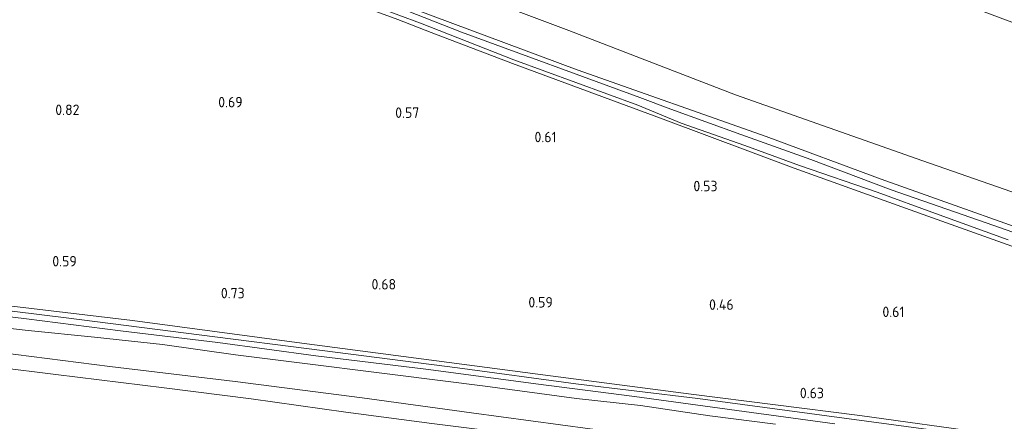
# Model space of a CAD drawing. Extents: x 126429 to 133038, y 413091 to 414846.
# Tile 87 of 256: x 127665 to 127834, y 413696 to 413765. Entities that reach past the tile are written whole.
import ezdxf
from ezdxf.enums import TextEntityAlignment as Align

# ---------------------------------------------------------------- set-up
doc = ezdxf.new("R2010")
doc.units = 0
for name, color, linetype, lineweight in [('B-ME-GR-BOUWLAND_AKKERBOUW-GV', 80, 'Continuous', 13), ('B-ME-GR-GRAS-GV', 60, 'Continuous', 13), ('B-ME-GW-TALUD_KRUIN-G', 90, 'Continuous', 18), ('B-ME-GW-TALUD_TEEN-G', 90, 'Continuous', 18), ('B-ME-OG-HOOGTEPUNT-S', 7, 'Continuous', 25), ('B-ME-OG-WATER_SLOOT-G', 120, 'Continuous', 18), ('B-ME-OG-WATER_SLOOT-GV', 120, 'Continuous', 18)]:
    doc.layers.add(name, color=color, linetype=linetype, lineweight=lineweight)
doc.styles.add('NLCS-ISO-ANNOTATIVE-T18', font='NLCS-ISO.ttf', dxfattribs={"height": 1.8})

# ---------------------------------------------------------------- blocks, each defined once
blk = doc.blocks.new('SAL-HOOGTELABEL-SO')
at = {"color": 0, "linetype": 'ByBlock', "lineweight": -2, "style": 'NLCS-ISO-ANNOTATIVE-T18'}
blk.add_attdef('HOOGTE', text='', height=1.8, dxfattribs=at).set_placement((2.79, 0), align=Align.RIGHT)

msp = doc.modelspace()

# ---------------------------------------------------------------- linework, layer by layer
at = {"layer": 'B-ME-GR-BOUWLAND_AKKERBOUW-GV'}
msp.add_polyline3d([(127831.2031, 413694.0081, 0.558), (127808.9352, 413697.0883, 0.604), (127779.9522, 413700.7468, 0.673), (127755.7813, 413703.9015, 0.7075), (127736.1626, 413706.4969, 0.742), (127713.0579, 413709.5268, 0.696), (127683.9327, 413713.4173, 0.765), (127658.3477, 413716.469, 0.811), (127627.0301, 413720.553, 0.92), (127613.3854, 413722.1888, 0.9406), (127623.073, 413802.758, 1.068), (127641.336, 413796.638, 1.058), (127655.1, 413792.653, 1.061), (127667.389, 413788.205, 1.061), (127680.444, 413783.392, 0.829), (127703.004, 413774.943, 0.652), (127729.533, 413765.239, 0.442), (127735.282, 413762.995, 0.421), (127749.25, 413757.629, 0.434), (127775.134, 413748.072, 0.37), (127797.652, 413739.644, 0.422), (127819.798, 413731.681, 0.479), (127843.073, 413723.389, 0.522)], dxfattribs=at)
at = {"layer": 'B-ME-GR-GRAS-GV'}
msp.add_polyline3d([(128005.6262, 413707.1328, 2.3493), (128002.8531, 413680.0996, 0.9745), (127962.8881, 413691.7469, 0.9955), (127930.5473, 413702.5878, 0.9955), (127885.7853, 413717.8042, 1.0705), (127847.6955, 413731.141, 1.183), (127819.7619, 413740.9048, 1.0955), (127787.5914, 413752.2784, 1.108), (127758.9469, 413763.3426, 1.2705), (127728.1926, 413774.9069, 1.233), (127698.9196, 413785.5177, 1.3705), (127677.1542, 413793.3988, 1.483), (127655.2351, 413800.9126, 1.658), (127623.7909, 413811.6139, 1.5455), (127627.7486, 413838.3079, 2.432), (127673.992, 413822.2035, 2.3618), (127706.9745, 413810.7551, 2.5118), (127740.8985, 413798.5685, 2.6743), (127787.2442, 413782.0591, 2.5118), (127828.3161, 413767.3116, 2.5368), (127860.0816, 413755.4053, 2.5993), (127903.2017, 413740.28, 2.6368), (127954.0456, 413723.192, 2.5993)], close=True, dxfattribs=at)
for points in [[(127847.376, 413725.354, 0.654), (127812.571, 413737.766, 0.838), (127792.827, 413745.081, 0.802), (127760.339, 413756.563, 0.405), (127726.397, 413769.296, 0.502), (127693.143, 413781.911, 0.615), (127673.752, 413789.43, 1.039), (127671.61, 413790.229, 1.429), (127650.279, 413798.188, 1.076), (127623.543, 413806.673, 1.067), (127623.7909, 413811.6139, 1.5455), (127655.2351, 413800.9126, 1.658), (127677.1542, 413793.3988, 1.483), (127698.9196, 413785.5177, 1.3705), (127728.1926, 413774.9069, 1.233), (127758.9469, 413763.3426, 1.2705), (127787.5914, 413752.2784, 1.108), (127819.7619, 413740.9048, 1.0955), (127847.6955, 413731.141, 1.183)], [(127848.195, 413724.092, -0.1335), (127830.622, 413730.243, -0.1335), (127814.31, 413735.94, -0.1335), (127800.501, 413741.135, -0.1335), (127788.477, 413745.462, -0.1335), (127776.427, 413749.788, -0.1335), (127771.135, 413751.786, -0.1335), (127740.451, 413763.066, -0.1335), (127726.35, 413768.645, -0.1335), (127704.431, 413776.572, -0.1335), (127684.46, 413784.311, -0.1335), (127664.079, 413791.779, -0.1335), (127647.625, 413797.654, -0.1335), (127623.393, 413805.318, -0.1335), (127623.543, 413806.673, 1.067), (127650.279, 413798.188, 1.076), (127671.61, 413790.229, 1.429), (127673.752, 413789.43, 1.039), (127693.143, 413781.911, 0.615), (127726.397, 413769.296, 0.502), (127760.339, 413756.563, 0.405), (127792.827, 413745.081, 0.802), (127812.571, 413737.766, 0.838), (127847.376, 413725.354, 0.654)], [(127654.7745, 413794.2268, -0.1422), (127668.241, 413789.117, -0.1335), (127679.402, 413785.087, -0.1335), (127693.354, 413779.713, -0.1335), (127705.67, 413774.977, -0.1335), (127718.516, 413770.156, -0.1335), (127733.454, 413764.587, -0.1335), (127749.494, 413758.262, -0.1335), (127770.757, 413750.5, -0.1335), (127778.236, 413747.371, -0.1335), (127789.178, 413743.546, -0.1335), (127798.58, 413740.13, -0.1335), (127811.893, 413735.527, -0.1335), (127821.924, 413731.871, -0.1335), (127834.401, 413727.308, -0.1335)], [(127843.073, 413723.389, 0.522), (127819.798, 413731.681, 0.479), (127797.652, 413739.644, 0.422), (127775.134, 413748.072, 0.37), (127749.25, 413757.629, 0.434), (127735.282, 413762.995, 0.421), (127729.533, 413765.239, 0.442), (127703.004, 413774.943, 0.652), (127680.444, 413783.392, 0.829), (127667.389, 413788.205, 1.061), (127655.1, 413792.653, 1.061)], [(127823.7227, 413694.3149, 0.2), (127800.2696, 413697.4711, 0.2), (127781.1058, 413700.0324, 0.2), (127760.1132, 413702.5421, 0.2), (127739.7774, 413705.2943, 0.2), (127714.2996, 413708.5658, 0.2), (127698.066, 413710.6499, 0.2), (127672.5432, 413713.9218, 0.2), (127650.6715, 413716.5747, 0.2), (127627.8304, 413719.349, 0.2), (127613.277, 413721.2868, 0.2), (127613.3854, 413722.1888, 0.9406), (127627.0301, 413720.553, 0.92), (127658.3477, 413716.469, 0.811), (127683.9327, 413713.4173, 0.765), (127713.0579, 413709.5268, 0.696), (127736.1626, 413706.4969, 0.742), (127755.7813, 413703.9015, 0.7075), (127779.9522, 413700.7468, 0.673), (127808.9352, 413697.0883, 0.604), (127831.2031, 413694.0081, 0.558)], [(127762.6102, 413694.7988, 2.329), (127742.1693, 413697.5871, 2.359), (127723.432, 413700.1597, 2.249), (127701.5866, 413702.9352, 2.189), (127680.0156, 413705.5579, 2.359), (127658.4205, 413708.2811, 2.299), (127633.6706, 413711.6088, 2.349), (127612.399, 413713.9849, 2.2513), (127612.9104, 413718.2377, 1.1148), (127628.0926, 413716.227, 1.187), (127639.1422, 413714.9974, 1.0925), (127653.3991, 413713.1601, 0.9875), (127666.021, 413711.7139, 1.082), (127677.4135, 413710.5603, 0.9875), (127689.0948, 413709.2987, 0.9455), (127701.6143, 413707.5295, 0.9455), (127710.821, 413706.3688, 0.9455), (127729.0507, 413704.1016, 0.9455), (127744.5706, 413702.1479, 0.956), (127760.247, 413700.0085, 0.956), (127771.2177, 413698.8059, 0.956), (127783.1645, 413697.0154, 0.9665), (127794.4496, 413695.6257, 0.9665)], [(127649.6121, 413715.688, 0.178), (127665.7337, 413713.7027, 0.178), (127681.902, 413711.6794, 0.178), (127698.6063, 413709.6513, 0.178), (127715.4402, 413707.3776, 0.178), (127734.8124, 413704.9875, 0.178), (127753.2645, 413702.5679, 0.178), (127770.2117, 413700.3496, 0.178), (127789.0371, 413697.8138, 0.178), (127804.6116, 413695.6452, 0.178)], [(127735.373, 413695.7189, 2.401), (127720.6131, 413697.6847, 2.401), (127704.321, 413699.965, 2.317), (127689.3783, 413701.8818, 2.305), (127670.7646, 413704.1608, 2.425), (127650.4416, 413706.6571, 2.497), (127631.4862, 413708.9595, 2.485), (127619.1306, 413710.4326, 2.485), (127612.0735, 413711.2778, 2.456), (127612.399, 413713.9849, 2.2513), (127633.6706, 413711.6088, 2.349), (127658.4205, 413708.2811, 2.299), (127680.0156, 413705.5579, 2.359), (127701.5866, 413702.9352, 2.189), (127723.432, 413700.1597, 2.249), (127742.1693, 413697.5871, 2.359), (127762.6102, 413694.7988, 2.329)], [(127794.4496, 413695.6257, 0.9665), (127783.1645, 413697.0154, 0.9665), (127771.2177, 413698.8059, 0.956), (127760.247, 413700.0085, 0.956), (127744.5706, 413702.1479, 0.956), (127729.0507, 413704.1016, 0.9455), (127710.821, 413706.3688, 0.9455), (127701.6143, 413707.5295, 0.9455), (127689.0948, 413709.2987, 0.9455), (127677.4135, 413710.5603, 0.9875), (127666.021, 413711.7139, 1.082), (127653.3991, 413713.1601, 0.9875)], [(127660.7433, 413694.3827, 5.922), (127635.3734, 413697.6558, 5.903), (127610.7946, 413700.6416, 5.9196), (127612.0735, 413711.2778, 2.456), (127619.1306, 413710.4326, 2.485), (127631.4862, 413708.9595, 2.485), (127650.4416, 413706.6571, 2.497), (127670.7646, 413704.1608, 2.425), (127689.3783, 413701.8818, 2.305), (127704.321, 413699.965, 2.317), (127720.6131, 413697.6847, 2.401), (127735.373, 413695.7189, 2.401)]]:
    msp.add_polyline3d(points, dxfattribs=at)
at = {"layer": 'B-ME-GW-TALUD_KRUIN-G'}
msp.add_polyline3d([(127612.399, 413713.9849, 2.2513), (127633.6706, 413711.6088, 2.349), (127658.4205, 413708.2811, 2.299), (127680.0156, 413705.5579, 2.359), (127701.5866, 413702.9352, 2.189), (127723.432, 413700.1597, 2.249), (127742.1693, 413697.5871, 2.359), (127762.6102, 413694.7988, 2.329), (127785.6847, 413692.0375, 2.289), (127804.5447, 413689.1558, 2.449), (127822.4786, 413686.741, 2.419), (127842.5458, 413684.2319, 2.339), (127863.6932, 413681.9391, 2.299), (127878.7598, 413680.0717, 2.159), (127897.7485, 413677.5721, 2.309), (127916.1083, 413674.8523, 2.349), (127936.7995, 413672.0117, 2.279), (127959.5694, 413668.8267, 2.209), (127980.8112, 413665.8558, 2.289), (127994.1376, 413664.008, 2.209), (128000.9036, 413663.0178, 2.2199)], dxfattribs=at)
at = {"layer": 'B-ME-GW-TALUD_TEEN-G'}
for points in [[(127623.7909, 413811.6139, 1.5455), (127655.2351, 413800.9126, 1.658), (127677.1542, 413793.3988, 1.483), (127698.9196, 413785.5177, 1.3705), (127728.1926, 413774.9069, 1.233), (127758.9469, 413763.3426, 1.2705), (127787.5914, 413752.2784, 1.108), (127819.7619, 413740.9048, 1.0955), (127847.6955, 413731.141, 1.183), (127885.7853, 413717.8042, 1.0705), (127930.5473, 413702.5878, 0.9955), (127962.8881, 413691.7469, 0.9955), (128002.8531, 413680.0996, 0.9745)], [(128000.6024, 413659.7378, 2.359), (127984.5045, 413662.1709, 2.401), (127957.8427, 413665.9871, 2.401), (127938.0923, 413668.5686, 2.413), (127919.997, 413671.1356, 2.557), (127904.2761, 413673.3506, 2.413), (127886.1492, 413675.9479, 2.437), (127868.5937, 413678.2995, 2.485), (127850.0243, 413680.7545, 2.437), (127833.7313, 413682.7939, 2.473), (127818.7916, 413684.8516, 2.557), (127799.1919, 413687.4619, 2.461), (127783.7401, 413689.4639, 2.461), (127769.3112, 413691.4267, 2.449), (127752.2936, 413693.6231, 2.437), (127735.373, 413695.7189, 2.401), (127720.6131, 413697.6847, 2.401), (127704.321, 413699.965, 2.317), (127689.3783, 413701.8818, 2.305), (127670.7646, 413704.1608, 2.425), (127650.4416, 413706.6571, 2.497), (127631.4862, 413708.9595, 2.485), (127619.1306, 413710.4326, 2.485), (127612.0735, 413711.2778, 2.456)]]:
    msp.add_polyline3d(points, dxfattribs=at)
at = {"layer": 'B-ME-OG-WATER_SLOOT-G'}
for points in [[(127623.543, 413806.673, 1.067), (127650.279, 413798.188, 1.076), (127671.61, 413790.229, 1.429), (127673.752, 413789.43, 1.039), (127693.143, 413781.911, 0.615), (127726.397, 413769.296, 0.502), (127760.339, 413756.563, 0.405), (127792.827, 413745.081, 0.802), (127812.571, 413737.766, 0.838), (127847.376, 413725.354, 0.654), (127875.607, 413715.445, 0.825), (127894.721, 413708.743, 0.861), (127911.844, 413702.883, 0.773), (127929.237, 413696.919, 0.734), (127945.422, 413691.423, 0.857), (127949.2231, 413690.1432, 0.8346)], [(127947.9145, 413687.207, 0.3126), (127926.614, 413694.468, 0.349), (127903.905, 413702.372, 0.449), (127883.564, 413709.138, 0.542), (127863.98, 413716.185, 0.327), (127843.073, 413723.389, 0.522), (127819.798, 413731.681, 0.479), (127797.652, 413739.644, 0.422), (127775.134, 413748.072, 0.37), (127749.25, 413757.629, 0.434), (127735.282, 413762.995, 0.421), (127729.533, 413765.239, 0.442), (127703.004, 413774.943, 0.652), (127680.444, 413783.392, 0.829), (127667.389, 413788.205, 1.061), (127655.1, 413792.653, 1.061), (127641.336, 413796.638, 1.058), (127623.073, 413802.758, 1.068)], [(127613.3854, 413722.1888, 0.9406), (127627.0301, 413720.553, 0.92), (127658.3477, 413716.469, 0.811), (127683.9327, 413713.4173, 0.765), (127713.0579, 413709.5268, 0.696), (127736.1626, 413706.4969, 0.742), (127755.7813, 413703.9015, 0.7075), (127779.9522, 413700.7468, 0.673), (127808.9352, 413697.0883, 0.604), (127831.2031, 413694.0081, 0.558)], [(127794.4496, 413695.6257, 0.9665), (127783.1645, 413697.0154, 0.9665), (127771.2177, 413698.8059, 0.956), (127760.247, 413700.0085, 0.956), (127744.5706, 413702.1479, 0.956), (127729.0507, 413704.1016, 0.9455), (127710.821, 413706.3688, 0.9455), (127701.6143, 413707.5295, 0.9455), (127689.0948, 413709.2987, 0.9455), (127677.4135, 413710.5603, 0.9875), (127666.021, 413711.7139, 1.082), (127653.3991, 413713.1601, 0.9875), (127639.1422, 413714.9974, 1.0925), (127628.0926, 413716.227, 1.187), (127612.9104, 413718.2377, 1.1148)]]:
    msp.add_polyline3d(points, dxfattribs=at)
at = {"layer": 'B-ME-OG-WATER_SLOOT-GV'}
for points in [[(127834.401, 413727.308, -0.1335), (127821.924, 413731.871, -0.1335), (127811.893, 413735.527, -0.1335), (127798.58, 413740.13, -0.1335), (127789.178, 413743.546, -0.1335), (127778.236, 413747.371, -0.1335), (127770.757, 413750.5, -0.1335), (127749.494, 413758.262, -0.1335), (127733.454, 413764.587, -0.1335), (127718.516, 413770.156, -0.1335), (127705.67, 413774.977, -0.1335), (127693.354, 413779.713, -0.1335), (127679.402, 413785.087, -0.1335), (127668.241, 413789.117, -0.1335), (127654.7745, 413794.2268, -0.1422)], [(127664.079, 413791.779, -0.1335), (127684.46, 413784.311, -0.1335), (127704.431, 413776.572, -0.1335), (127726.35, 413768.645, -0.1335), (127740.451, 413763.066, -0.1335), (127771.135, 413751.786, -0.1335), (127776.427, 413749.788, -0.1335), (127788.477, 413745.462, -0.1335), (127800.501, 413741.135, -0.1335), (127814.31, 413735.94, -0.1335), (127830.622, 413730.243, -0.1335), (127848.195, 413724.092, -0.1335)], [(127804.6116, 413695.6452, 0.178), (127789.0371, 413697.8138, 0.178), (127770.2117, 413700.3496, 0.178), (127753.2645, 413702.5679, 0.178), (127734.8124, 413704.9875, 0.178), (127715.4402, 413707.3776, 0.178), (127698.6063, 413709.6513, 0.178), (127681.902, 413711.6794, 0.178), (127665.7337, 413713.7027, 0.178), (127649.6121, 413715.688, 0.178), (127634.5974, 413717.3438, 0.178), (127619.2103, 413719.4355, 0.178), (127613.1656, 413720.3602, 0.2), (127613.277, 413721.2868, 0.2), (127627.8304, 413719.349, 0.2), (127650.6715, 413716.5747, 0.2), (127672.5432, 413713.9218, 0.2), (127698.066, 413710.6499, 0.2), (127714.2996, 413708.5658, 0.2), (127739.7774, 413705.2943, 0.2), (127760.1132, 413702.5421, 0.2), (127781.1058, 413700.0324, 0.2), (127800.2696, 413697.4711, 0.2), (127823.7227, 413694.3149, 0.2)]]:
    msp.add_polyline3d(points, dxfattribs=at)

# ---------------------------------------------------------------- block references
at = {"layer": 'B-ME-OG-HOOGTEPUNT-S'}
for p, values in [((127700.069, 413750.115, 0.69), {'HOOGTE': '0.69'}), ((127672.031, 413748.788, 0.819), {'HOOGTE': '0.82'}), ((127730.424, 413748.294, 0.569), {'HOOGTE': '0.57'}), ((127754.017, 413744.108, 0.607), {'HOOGTE': '0.61'}), ((127781.68, 413735.677, 0.532), {'HOOGTE': '0.53'}), ((127671.5662, 413722.743, 0.586), {'HOOGTE': '0.59'}), ((127726.444, 413718.772, 0.682), {'HOOGTE': '0.68'}), ((127700.423, 413717.262, 0.732), {'HOOGTE': '0.73'}), ((127753.379, 413715.679, 0.594), {'HOOGTE': '0.59'}), ((127784.45, 413715.273, 0.457), {'HOOGTE': '0.46'}), ((127813.807, 413714.034, 0.607), {'HOOGTE': '0.61'}), ((127799.972, 413700.072, 0.63), {'HOOGTE': '0.63'})]:
    msp.add_blockref('SAL-HOOGTELABEL-SO', p, dxfattribs=at).add_auto_attribs(values)

doc.saveas('drawing.dxf')
